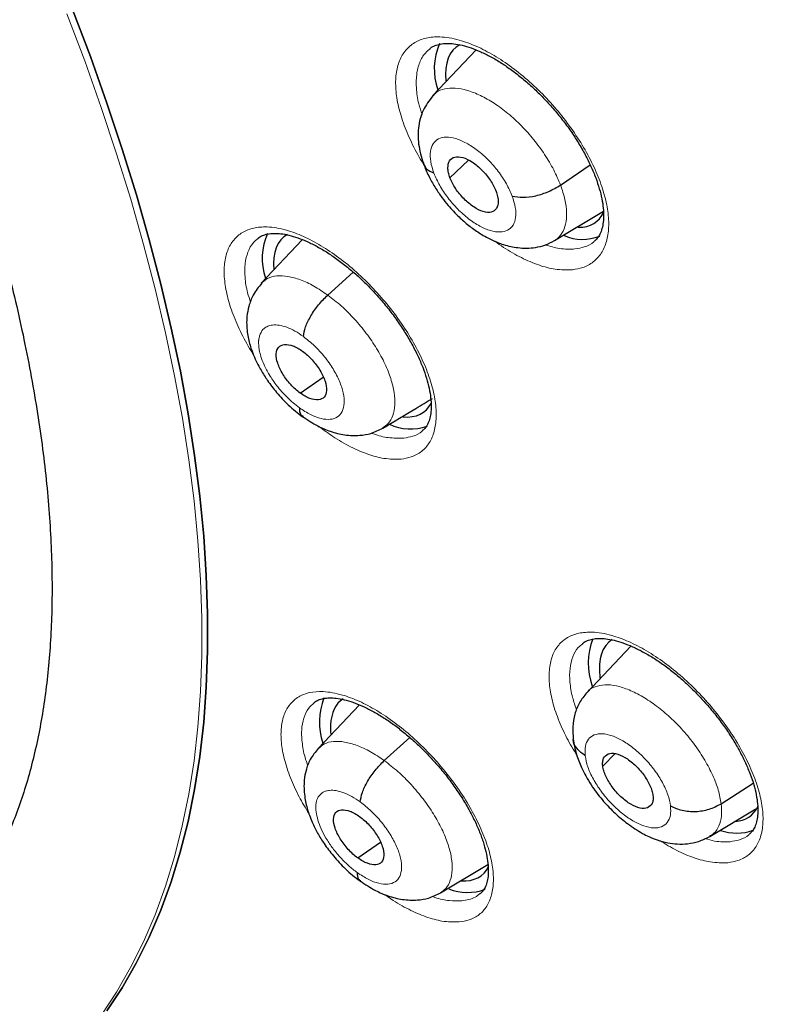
# Model space of a CAD drawing. Header units: millimetres. Extents: x 8 to 2385, y 12 to 2606.
# Tile 68 of 156: x 2204 to 2214, y 884 to 898. Entities that reach past the tile are written whole.
import ezdxf

# ---------------------------------------------------------------- set-up
doc = ezdxf.new("R2010")
doc.units = ezdxf.units.MM

msp = doc.modelspace()

# ---------------------------------------------------------------- linework, layer by layer
at = {"color": 7, "linetype": 'Continuous', "lineweight": 30}
for p, q in [((2210.605, 897.262), (2210.025, 896.649)), ((2210.255, 895.544), (2210.503, 895.78)), ((2211.74, 895.447), (2212.138, 895.72)), ((2211.658, 894.702), (2212.315, 895.095)), ((2208.272, 894.714), (2207.721, 894.131)), ((2208.613, 893.971), (2208.954, 894.28)), ((2208.244, 892.654), (2208.553, 892.869)), ((2212.684, 889.259), (2212.092, 888.632)), ((2209.039, 888.469), (2208.486, 887.884)), ((2209.373, 887.72), (2209.716, 888.03)), ((2212.306, 887.647), (2212.472, 887.814)), ((2213.897, 887.142), (2214.328, 887.417)), ((2213.744, 886.703), (2214.364, 887.074)), ((2209.017, 886.413), (2209.32, 886.624)), ((2210.129, 885.945), (2210.765, 886.326))]:
    msp.add_line(p, q, dxfattribs=at)
at = {"color": 252, "linetype": 'Continuous', "lineweight": 0, "flags": 128}
msp.add_lwpolyline([(2205.111, 897.745), (2205.35, 897.113), (2205.572, 896.488), (2205.778, 895.868), (2205.967, 895.256), (2206.14, 894.651), (2206.296, 894.054), (2206.435, 893.465), (2206.557, 892.886), (2206.662, 892.317), (2206.749, 891.757), (2206.819, 891.209), (2206.871, 890.672), (2206.906, 890.147), (2206.924, 889.634), (2206.924, 889.134), (2206.906, 888.648), (2206.871, 888.175), (2206.818, 887.716), (2206.748, 887.272), (2206.66, 886.844), (2206.555, 886.43), (2206.433, 886.033), (2206.294, 885.652), (2206.138, 885.288), (2205.965, 884.941), (2205.775, 884.611), (2205.569, 884.299)], dxfattribs=at)
at = {"color": 7, "linetype": 'Continuous', "lineweight": 30, "flags": 128}
for points in [[(2205.188, 897.806), (2205.426, 897.174), (2205.648, 896.549), (2205.854, 895.929), (2206.044, 895.317), (2206.217, 894.712), (2206.373, 894.115), (2206.512, 893.526), (2206.634, 892.947), (2206.738, 892.377), (2206.826, 891.818), (2206.896, 891.27), (2206.948, 890.733), (2206.983, 890.207), (2207.001, 889.695), (2207.001, 889.195), (2206.983, 888.708), (2206.948, 888.235), (2206.895, 887.777), (2206.825, 887.333), (2206.738, 886.904), (2206.633, 886.491), (2206.511, 886.093), (2206.371, 885.712), (2206.215, 885.348), (2206.042, 885.001), (2205.853, 884.671), (2205.647, 884.359)], [(2205.647, 884.359), (2205.853, 884.671), (2206.042, 885.001), (2206.215, 885.348), (2206.371, 885.712), (2206.511, 886.093), (2206.633, 886.491), (2206.738, 886.904), (2206.825, 887.333), (2206.895, 887.777), (2206.948, 888.235), (2206.983, 888.708), (2207.001, 889.195), (2207.001, 889.695), (2206.983, 890.207), (2206.948, 890.733), (2206.896, 891.27), (2206.826, 891.818), (2206.738, 892.377), (2206.634, 892.947), (2206.512, 893.526), (2206.373, 894.115), (2206.217, 894.712), (2206.044, 895.317), (2205.854, 895.929), (2205.648, 896.549), (2205.426, 897.174), (2205.188, 897.806)]]:
    msp.add_lwpolyline(points, dxfattribs=at)
at = {"color": 7, "linetype": 'Continuous', "lineweight": 30}
for centre, radius, start, end in [((2210.908, 897.004), 0.864, 156.6356, 198.7865), ((2208.567, 894.463), 0.834, 156.2911, 198.4621), ((2212.035, 895.352), 0.634, 247.0831, 291.324), ((2209.724, 892.85), 0.676, 245.3171, 289.3997), ((2213.048, 889.029), 0.935, 159.6277, 199.1905), ((2209.39, 888.237), 0.889, 158.4837, 198.4548), ((2214.105, 887.404), 0.657, 250.6925, 289.891), ((2210.491, 886.602), 0.652, 247.4134, 291.1)]:
    msp.add_arc(centre, radius, start, end, dxfattribs=at)
for centre, major_axis, ratio, start_param, end_param in [((2211.28, 896.127), (-0.944, 1.17), 0.457443, 6.191153, 6.885264), ((2211.28, 896.127), (-0.944, 1.17), 0.457443, 2.786313, 3.368846), ((2208.971, 893.581), (-0.945, 1.171), 0.456652, 6.199094, 6.875627), ((2208.971, 893.581), (-0.945, 1.171), 0.456652, 2.733243, 3.335723), ((2213.347, 888.151), (-0.946, 1.172), 0.455862, 6.224032, 6.915549), ((2213.347, 888.151), (-0.946, 1.172), 0.455862, 0.632363, 0.649167), ((2209.737, 887.355), (-0.946, 1.173), 0.455147, 6.2314, 6.759062), ((2209.737, 887.355), (-0.946, 1.173), 0.455147, 0.475877, 0.602402), ((2213.347, 888.151), (-0.946, 1.172), 0.455862, 2.832169, 3.367015), ((2209.737, 887.355), (-0.946, 1.173), 0.455147, 2.745579, 3.354016)]:
    msp.add_ellipse(centre, major_axis=major_axis, ratio=ratio, start_param=start_param, end_param=end_param, dxfattribs=at)
for points, knots in [([(2226.169, 872.714), (2226.245, 872.774), (2226.396, 872.892), (2226.599, 873.059), (2226.779, 873.213), (2226.936, 873.352), (2227.082, 873.486), (2227.215, 873.611), (2227.341, 873.734), (2227.463, 873.856), (2227.592, 873.989), (2227.724, 874.13), (2227.852, 874.271), (2227.967, 874.402), (2228.07, 874.522), (2228.186, 874.662), (2228.317, 874.825), (2228.464, 875.016), (2228.607, 875.211), (2228.749, 875.411), (2228.888, 875.617), (2229.024, 875.827), (2229.155, 876.041), (2229.284, 876.26), (2229.416, 876.494), (2229.555, 876.755), (2229.703, 877.051), (2229.862, 877.39), (2230.019, 877.753), (2230.167, 878.122), (2230.296, 878.472), (2230.397, 878.768), (2230.474, 879.01), (2230.531, 879.196), (2230.578, 879.359), (2230.622, 879.516), (2230.674, 879.704), (2230.736, 879.948), (2230.81, 880.257), (2230.898, 880.664), (2230.993, 881.16), (2231.084, 881.734), (2231.16, 882.326), (2231.214, 882.866), (2231.251, 883.348), (2231.275, 883.768), (2231.291, 884.181), (2231.301, 884.567), (2231.304, 884.906), (2231.303, 885.176), (2231.301, 885.383), (2231.298, 885.535), (2231.295, 885.674), (2231.291, 885.82), (2231.285, 885.993), (2231.276, 886.227), (2231.261, 886.532), (2231.238, 886.913), (2231.208, 887.329), (2231.164, 887.832), (2231.105, 888.396), (2231.032, 888.993), (2230.957, 889.538), (2230.882, 890.032), (2230.804, 890.502), (2230.709, 891.037), (2230.588, 891.671), (2230.428, 892.431), (2230.239, 893.259), (2230.015, 894.156), (2229.764, 895.086), (2229.485, 896.044), (2229.18, 897.025), (2228.834, 898.066), (2228.474, 899.081), (2228.112, 900.051), (2227.762, 900.946), (2227.406, 901.82), (2227, 902.779), (2226.544, 903.812), (2226.038, 904.908), (2225.542, 905.941), (2225.06, 906.909), (2224.609, 907.787), (2224.191, 908.579), (2223.807, 909.288), (2223.446, 909.943), (2223.093, 910.569), (2222.731, 911.199), (2222.342, 911.865), (2221.904, 912.598), (2221.414, 913.402), (2220.866, 914.278), (2220.274, 915.203), (2219.635, 916.176), (2218.969, 917.163), (2218.28, 918.159), (2217.568, 919.16), (2216.819, 920.186), (2216.044, 921.221), (2215.252, 922.249), (2214.449, 923.266), (2213.533, 924.396), (2212.5, 925.632), (2211.344, 926.967), (2210.172, 928.274), (2209.004, 929.531), (2207.844, 930.737), (2206.692, 931.894), (2205.742, 932.817), (2205.014, 933.506), (2204.527, 933.96), (2204.086, 934.366), (2203.69, 934.725), (2203.341, 935.038), (2203.039, 935.306), (2202.784, 935.531), (2202.577, 935.712), (2202.417, 935.852), (2202.309, 935.945), (2202.225, 936.017), (2202.134, 936.096), (2201.998, 936.213), (2201.817, 936.368), (2201.6, 936.552), (2201.359, 936.755), (2201.017, 937.042), (2200.562, 937.417), (2199.981, 937.889), (2199.346, 938.394), (2198.673, 938.919), (2197.989, 939.438), (2197.29, 939.959), (2196.592, 940.465), (2195.901, 940.953), (2195.258, 941.397), (2194.661, 941.799), (2194.102, 942.167), (2193.567, 942.511), (2193.046, 942.84), (2192.57, 943.133), (2192.136, 943.395), (2191.747, 943.626), (2191.49, 943.775), (2191.364, 943.848)], [0, 0, 0, 0, 0.004217, 0.008284, 0.012222, 0.015958, 0.01932, 0.022303, 0.025139, 0.027883, 0.031143, 0.034732, 0.038073, 0.041127, 0.043894, 0.046373, 0.050715, 0.054906, 0.059201, 0.0636, 0.068057, 0.072537, 0.07702, 0.081477, 0.086091, 0.091338, 0.09724, 0.103711, 0.111091, 0.117983, 0.124387, 0.130251, 0.133986, 0.137258, 0.140065, 0.142547, 0.145406, 0.149865, 0.155135, 0.161218, 0.17036, 0.179656, 0.189007, 0.198414, 0.204715, 0.211041, 0.217366, 0.223116, 0.228044, 0.232152, 0.234803, 0.236946, 0.238693, 0.240738, 0.243203, 0.246088, 0.250688, 0.256067, 0.262071, 0.267955, 0.27676, 0.285026, 0.291949, 0.298442, 0.304505, 0.31033, 0.319235, 0.32889, 0.339294, 0.350445, 0.362341, 0.373565, 0.385378, 0.397777, 0.410764, 0.421374, 0.431885, 0.442021, 0.451783, 0.465081, 0.47762, 0.4894, 0.500423, 0.51069, 0.519368, 0.527422, 0.534852, 0.541716, 0.548808, 0.556382, 0.564437, 0.573854, 0.583853, 0.594433, 0.605593, 0.617333, 0.628507, 0.64016, 0.652283, 0.664542, 0.676776, 0.688985, 0.701169, 0.717883, 0.734551, 0.751176, 0.767759, 0.783481, 0.799167, 0.814819, 0.821947, 0.828453, 0.834332, 0.839584, 0.844209, 0.848206, 0.851574, 0.854314, 0.856426, 0.857908, 0.858562, 0.859727, 0.86151, 0.863912, 0.866858, 0.870031, 0.873396, 0.88028, 0.88785, 0.896108, 0.905054, 0.914095, 0.922694, 0.932262, 0.941216, 0.949553, 0.957275, 0.964407, 0.97131, 0.978091, 0.98475, 0.989898, 0.995058, 1, 1, 1, 1]), ([(2183.1, 936.473), (2183.223, 936.402), (2183.581, 936.194), (2184.175, 935.839), (2184.883, 935.402), (2185.593, 934.949), (2186.305, 934.482), (2187.019, 933.999), (2187.734, 933.501), (2188.45, 932.99), (2189.166, 932.463), (2189.883, 931.923), (2190.6, 931.369), (2191.316, 930.802), (2192.031, 930.222), (2192.745, 929.628), (2193.458, 929.022), (2194.168, 928.404), (2194.877, 927.773), (2195.583, 927.131), (2196.285, 926.478), (2196.985, 925.813), (2197.68, 925.138), (2198.372, 924.452), (2199.06, 923.756), (2199.742, 923.05), (2200.42, 922.335), (2201.093, 921.611), (2201.759, 920.878), (2202.42, 920.136), (2203.075, 919.387), (2203.722, 918.63), (2204.363, 917.866), (2204.997, 917.095), (2205.623, 916.317), (2206.241, 915.533), (2206.851, 914.744), (2207.452, 913.949), (2208.045, 913.149), (2208.628, 912.345), (2209.202, 911.536), (2209.767, 910.724), (2210.322, 909.908), (2210.866, 909.089), (2211.4, 908.267), (2211.923, 907.444), (2212.436, 906.618), (2212.937, 905.792), (2213.426, 904.964), (2213.904, 904.135), (2214.37, 903.307), (2214.824, 902.478), (2215.266, 901.651), (2215.695, 900.824), (2216.111, 899.999), (2216.514, 899.176), (2216.904, 898.355), (2217.281, 897.536), (2217.644, 896.721), (2217.993, 895.909), (2218.329, 895.102), (2218.65, 894.298), (2218.957, 893.499), (2219.25, 892.705), (2219.529, 891.917), (2219.793, 891.135), (2220.042, 890.358), (2220.276, 889.589), (2220.495, 888.827), (2220.699, 888.071), (2220.889, 887.324), (2221.063, 886.585), (2221.221, 885.855), (2221.365, 885.133), (2221.493, 884.421), (2221.605, 883.718), (2221.702, 883.025), (2221.784, 882.342), (2221.85, 881.67), (2221.9, 881.009), (2221.935, 880.36), (2221.955, 879.722), (2221.958, 879.096), (2221.947, 878.482), (2221.92, 877.88), (2221.878, 877.291), (2221.82, 876.716), (2221.747, 876.153), (2221.658, 875.605), (2221.555, 875.069), (2221.436, 874.548), (2221.303, 874.041), (2221.154, 873.549), (2220.99, 873.071), (2220.812, 872.607), (2220.618, 872.159), (2220.41, 871.726), (2220.187, 871.308), (2219.95, 870.905), (2219.698, 870.518), (2219.431, 870.147), (2219.149, 869.791), (2218.854, 869.452), (2218.543, 869.13), (2218.32, 868.913), (2218.197, 868.809), (2218.187, 868.8)], [0, 0, 0, 0, 0.005121, 0.0148455, 0.0245712, 0.0342984, 0.0440269, 0.0537567, 0.0634877, 0.07322, 0.0829533, 0.0926878, 0.1024234, 0.1121599, 0.1218973, 0.1316357, 0.1413749, 0.1511148, 0.1608555, 0.1705969, 0.1803389, 0.1900815, 0.1998246, 0.2095683, 0.2193123, 0.2290569, 0.2388017, 0.248547, 0.2582925, 0.2680382, 0.2777842, 0.2875303, 0.2972765, 0.3070229, 0.3167693, 0.3265157, 0.3362621, 0.3460084, 0.3557546, 0.3655006, 0.3752465, 0.3849921, 0.3947374, 0.4044825, 0.4142272, 0.4239714, 0.4337153, 0.4434587, 0.4532015, 0.4629438, 0.4726855, 0.4824265, 0.4921668, 0.5019063, 0.511645, 0.5213829, 0.5311198, 0.5408558, 0.5505908, 0.5603247, 0.5700574, 0.579789, 0.5895194, 0.5992484, 0.6089761, 0.6187024, 0.6284273, 0.6381507, 0.6478725, 0.6575928, 0.6673115, 0.6770286, 0.6867441, 0.696458, 0.7061704, 0.7158812, 0.7255907, 0.7352988, 0.7450058, 0.7547118, 0.764417, 0.7741219, 0.7838267, 0.7935318, 0.8032377, 0.812945, 0.8226544, 0.8323667, 0.842083, 0.8518043, 0.8615319, 0.8712671, 0.8810113, 0.8907661, 0.9005331, 0.910314, 0.9201102, 0.9299231, 0.939754, 0.9496034, 0.9594718, 0.9693586, 0.9792629, 0.9891827, 0.9991155, 1, 1, 1, 1]), ([(2188.558, 917.018), (2188.647, 916.948), (2188.907, 916.745), (2189.336, 916.398), (2189.845, 915.974), (2190.353, 915.537), (2190.859, 915.088), (2191.363, 914.628), (2191.864, 914.155), (2192.362, 913.672), (2192.856, 913.179), (2193.346, 912.675), (2193.831, 912.162), (2194.311, 911.64), (2194.786, 911.109), (2195.254, 910.571), (2195.715, 910.025), (2196.17, 909.472), (2196.617, 908.913), (2197.056, 908.348), (2197.487, 907.777), (2197.908, 907.202), (2198.321, 906.623), (2198.724, 906.04), (2199.117, 905.454), (2199.5, 904.865), (2199.872, 904.275), (2200.233, 903.684), (2200.582, 903.091), (2200.92, 902.499), (2201.245, 901.907), (2201.558, 901.317), (2201.859, 900.728), (2202.147, 900.141), (2202.421, 899.557), (2202.682, 898.977), (2202.929, 898.401), (2203.162, 897.83), (2203.382, 897.263), (2203.587, 896.703), (2203.777, 896.149), (2203.953, 895.602), (2204.114, 895.063), (2204.261, 894.532), (2204.393, 894.01), (2204.51, 893.497), (2204.612, 892.994), (2204.699, 892.502), (2204.771, 892.02), (2204.828, 891.55), (2204.871, 891.092), (2204.899, 890.646), (2204.912, 890.213), (2204.911, 889.794), (2204.896, 889.387), (2204.867, 888.995), (2204.824, 888.618), (2204.768, 888.254), (2204.698, 887.906), (2204.616, 887.572), (2204.52, 887.253), (2204.412, 886.948), (2204.29, 886.659), (2204.156, 886.384), (2204.009, 886.123), (2203.849, 885.876), (2203.675, 885.644), (2203.486, 885.426), (2203.284, 885.222), (2203.138, 885.1), (2203.065, 885.039)], [0, 0, 0, 0, 0.0077605, 0.0225082, 0.0372629, 0.0520254, 0.0667952, 0.0815715, 0.0963538, 0.1111415, 0.1259339, 0.1407306, 0.1555309, 0.1703342, 0.1851402, 0.1999482, 0.2147578, 0.2295684, 0.2443796, 0.2591908, 0.2740013, 0.2888107, 0.3036185, 0.3184242, 0.3332272, 0.348027, 0.362823, 0.3776148, 0.3924017, 0.4071832, 0.4219587, 0.4367275, 0.451489, 0.4662426, 0.4809875, 0.4957232, 0.5104488, 0.5251637, 0.5398671, 0.5545584, 0.5692368, 0.5839016, 0.5985523, 0.6131882, 0.6278088, 0.6424139, 0.6570033, 0.6715771, 0.6861357, 0.70068, 0.7152112, 0.7297313, 0.7442433, 0.7587509, 0.7732583, 0.7877708, 0.8022961, 0.8168443, 0.8314277, 0.8460616, 0.8607644, 0.8755581, 0.8904682, 0.9055234, 0.9207543, 0.9361914, 0.9518601, 0.967774, 0.9839253, 1, 1, 1, 1]), ([(2209.986, 897.277), (2209.989, 897.281), (2210.008, 897.299), (2210.051, 897.32), (2210.124, 897.343), (2210.209, 897.351), (2210.308, 897.346), (2210.417, 897.327), (2210.538, 897.291), (2210.668, 897.239), (2210.804, 897.172), (2210.945, 897.088), (2211.088, 896.99), (2211.231, 896.879), (2211.372, 896.755), (2211.51, 896.62), (2211.641, 896.476), (2211.765, 896.326), (2211.879, 896.171), (2211.982, 896.013), (2212.073, 895.854), (2212.151, 895.697), (2212.214, 895.544), (2212.263, 895.398), (2212.297, 895.261), (2212.316, 895.134), (2212.32, 895.021), (2212.312, 894.923), (2212.292, 894.839), (2212.262, 894.771), (2212.229, 894.723), (2212.202, 894.701), (2212.19, 894.692)], [0, 0, 0, 0, 0.008606, 0.045749, 0.080438, 0.117285, 0.149058, 0.182881, 0.216671, 0.250443, 0.284575, 0.319055, 0.353467, 0.388181, 0.423067, 0.457821, 0.492815, 0.527815, 0.562552, 0.597527, 0.632366, 0.666735, 0.70141, 0.735799, 0.769394, 0.803471, 0.837256, 0.870206, 0.9039, 0.938688, 0.974453, 1, 1, 1, 1]), ([(2210.025, 896.646), (2209.977, 896.582), (2209.879, 896.455), (2209.823, 896.217), (2209.826, 895.965), (2209.881, 895.795), (2209.908, 895.71)], [0, 0, 0, 0, 0.251999, 0.504426, 0.75396, 1, 1, 1, 1]), ([(2209.907, 895.713), (2209.93, 895.658), (2209.972, 895.555), (2210.057, 895.41), (2210.142, 895.284), (2210.246, 895.153), (2210.366, 895.026), (2210.485, 894.922), (2210.576, 894.853), (2210.648, 894.805), (2210.729, 894.755), (2210.837, 894.699), (2210.987, 894.64), (2211.142, 894.606), (2211.287, 894.598), (2211.409, 894.608), (2211.537, 894.639), (2211.616, 894.68), (2211.657, 894.701)], [0, 0, 0, 0, 0.079558, 0.150528, 0.21349, 0.268765, 0.357174, 0.429814, 0.466673, 0.504037, 0.542354, 0.592706, 0.66192, 0.751964, 0.805372, 0.864517, 0.929444, 1, 1, 1, 1]), ([(2210.039, 895.607), (2210, 895.622), (2209.938, 895.647), (2209.922, 895.695), (2209.915, 895.713)], [0, 0, 0, 0, 0.619632, 1, 1, 1, 1]), ([(2210.255, 895.544), (2210.247, 895.568), (2210.232, 895.615), (2210.223, 895.698), (2210.243, 895.781), (2210.314, 895.834), (2210.424, 895.826), (2210.556, 895.763), (2210.688, 895.651), (2210.784, 895.534), (2210.844, 895.436), (2210.864, 895.388), (2210.874, 895.363)], [0, 0, 0, 0, 0.0628349, 0.1255279, 0.2508084, 0.3755158, 0.4999987, 0.6244821, 0.7491904, 0.8744716, 0.9371649, 1, 1, 1, 1]), ([(2210.874, 895.363), (2210.882, 895.34), (2210.898, 895.293), (2210.906, 895.21), (2210.886, 895.127), (2210.816, 895.074), (2210.705, 895.082), (2210.574, 895.145), (2210.441, 895.257), (2210.346, 895.374), (2210.286, 895.472), (2210.265, 895.52), (2210.255, 895.544)], [0, 0, 0, 0, 0.062835, 0.125528, 0.250809, 0.375517, 0.5, 0.624483, 0.749191, 0.874472, 0.937165, 1, 1, 1, 1]), ([(2211.09, 895.3), (2211.137, 895.292), (2211.23, 895.275), (2211.406, 895.299), (2211.586, 895.356), (2211.689, 895.417), (2211.74, 895.447)], [0, 0, 0, 0, 0.248351, 0.499425, 0.750546, 1, 1, 1, 1]), ([(2207.676, 894.732), (2207.678, 894.734), (2207.695, 894.751), (2207.735, 894.77), (2207.805, 894.793), (2207.887, 894.801), (2207.984, 894.796), (2208.091, 894.777), (2208.21, 894.741), (2208.338, 894.69), (2208.473, 894.623), (2208.613, 894.54), (2208.755, 894.442), (2208.898, 894.331), (2209.039, 894.208), (2209.177, 894.074), (2209.309, 893.931), (2209.433, 893.781), (2209.548, 893.626), (2209.653, 893.468), (2209.746, 893.31), (2209.825, 893.153), (2209.891, 893), (2209.942, 892.854), (2209.977, 892.717), (2209.998, 892.591), (2210.005, 892.477), (2209.999, 892.379), (2209.981, 892.296), (2209.953, 892.228), (2209.922, 892.18), (2209.895, 892.157), (2209.882, 892.147)], [0, 0, 0, 0, 0.006669, 0.04407, 0.07869, 0.115498, 0.14712, 0.180796, 0.214456, 0.248131, 0.282169, 0.316589, 0.350954, 0.385616, 0.420502, 0.455234, 0.490199, 0.525224, 0.559951, 0.594909, 0.629789, 0.664145, 0.698803, 0.733234, 0.76686, 0.800821, 0.834592, 0.867488, 0.900905, 0.935474, 0.97091, 1, 1, 1, 1]), ([(2207.727, 894.129), (2207.686, 894.078), (2207.611, 893.986), (2207.552, 893.829), (2207.527, 893.694), (2207.523, 893.576), (2207.531, 893.477), (2207.547, 893.384), (2207.569, 893.299), (2207.599, 893.208), (2207.645, 893.097), (2207.713, 892.964), (2207.809, 892.813), (2207.931, 892.654), (2208.089, 892.483), (2208.211, 892.387), (2208.276, 892.336)], [0, 0, 0, 0, 0.1013062, 0.1858894, 0.2540215, 0.3067258, 0.3581742, 0.4039566, 0.4464263, 0.4864361, 0.5417991, 0.6208347, 0.6956322, 0.7837253, 0.8850616, 1, 1, 1, 1]), ([(2208.287, 893.413), (2208.294, 893.455), (2208.308, 893.538), (2208.383, 893.691), (2208.487, 893.845), (2208.571, 893.929), (2208.613, 893.971)], [0, 0, 0, 0, 0.24876, 0.499581, 0.750295, 1, 1, 1, 1]), ([(2208.244, 892.654), (2208.222, 892.671), (2208.178, 892.705), (2208.095, 892.79), (2208.005, 892.909), (2207.933, 893.058), (2207.914, 893.186), (2207.946, 893.278), (2208.028, 893.315), (2208.124, 893.3), (2208.21, 893.262), (2208.254, 893.232), (2208.276, 893.217)], [0, 0, 0, 0, 0.062836, 0.125541, 0.250837, 0.375523, 0.499991, 0.624467, 0.749161, 0.874456, 0.937162, 1, 1, 1, 1]), ([(2208.276, 893.217), (2208.298, 893.2), (2208.342, 893.165), (2208.425, 893.081), (2208.515, 892.961), (2208.586, 892.813), (2208.606, 892.684), (2208.574, 892.592), (2208.492, 892.556), (2208.396, 892.571), (2208.31, 892.609), (2208.266, 892.639), (2208.244, 892.654)], [0, 0, 0, 0, 0.062836, 0.125541, 0.250837, 0.375524, 0.499991, 0.624467, 0.749161, 0.874457, 0.937162, 1, 1, 1, 1]), ([(2209.352, 892.183), (2209.502, 892.273), (2209.726, 892.407), (2209.945, 892.538), (2210.019, 892.582)], [0, 0, 0, 0, 0.664667, 1, 1, 1, 1]), ([(2208.233, 892.457), (2208.234, 892.422), (2208.236, 892.368), (2208.271, 892.351), (2208.282, 892.345)], [0, 0, 0, 0, 0.6599162, 1, 1, 1, 1]), ([(2208.273, 892.342), (2208.342, 892.296), (2208.464, 892.213), (2208.655, 892.134), (2208.839, 892.087), (2209.031, 892.081), (2209.205, 892.11), (2209.302, 892.158), (2209.355, 892.185)], [0, 0, 0, 0, 0.19662, 0.352359, 0.527978, 0.70141, 0.834686, 1, 1, 1, 1]), ([(2212.037, 889.292), (2212.04, 889.296), (2212.057, 889.313), (2212.098, 889.332), (2212.168, 889.354), (2212.251, 889.363), (2212.349, 889.357), (2212.457, 889.338), (2212.577, 889.303), (2212.706, 889.252), (2212.842, 889.185), (2212.983, 889.103), (2213.127, 889.006), (2213.271, 888.896), (2213.413, 888.773), (2213.552, 888.64), (2213.686, 888.498), (2213.811, 888.349), (2213.928, 888.195), (2214.034, 888.039), (2214.128, 887.882), (2214.208, 887.726), (2214.275, 887.575), (2214.327, 887.43), (2214.363, 887.294), (2214.385, 887.168), (2214.392, 887.056), (2214.386, 886.959), (2214.369, 886.877), (2214.341, 886.81), (2214.311, 886.763), (2214.283, 886.741), (2214.271, 886.731)], [0, 0, 0, 0, 0.008348, 0.045226, 0.079609, 0.116147, 0.147725, 0.18136, 0.214998, 0.24868, 0.282724, 0.317156, 0.351536, 0.386207, 0.42111, 0.45585, 0.490817, 0.525853, 0.560575, 0.595523, 0.630402, 0.664733, 0.699364, 0.733776, 0.767373, 0.801271, 0.835015, 0.867888, 0.901258, 0.935875, 0.971451, 1, 1, 1, 1]), ([(2208.431, 888.5), (2208.433, 888.502), (2208.449, 888.518), (2208.486, 888.535), (2208.553, 888.557), (2208.633, 888.565), (2208.728, 888.56), (2208.833, 888.541), (2208.951, 888.506), (2209.079, 888.455), (2209.213, 888.388), (2209.353, 888.306), (2209.495, 888.209), (2209.638, 888.099), (2209.78, 887.977), (2209.919, 887.844), (2210.052, 887.702), (2210.179, 887.553), (2210.296, 887.399), (2210.403, 887.243), (2210.498, 887.086), (2210.58, 886.93), (2210.648, 886.779), (2210.701, 886.633), (2210.74, 886.497), (2210.763, 886.371), (2210.772, 886.258), (2210.768, 886.162), (2210.753, 886.08), (2210.727, 886.013), (2210.698, 885.965), (2210.672, 885.943), (2210.66, 885.932)], [0, 0, 0, 0, 0.005715, 0.043007, 0.077403, 0.113994, 0.145471, 0.179011, 0.212566, 0.246197, 0.280182, 0.314593, 0.348969, 0.383623, 0.418552, 0.453315, 0.488289, 0.523388, 0.558151, 0.593121, 0.628087, 0.662486, 0.697128, 0.731632, 0.765318, 0.799184, 0.832972, 0.865855, 0.899036, 0.933468, 0.968729, 1, 1, 1, 1]), ([(2212.09, 888.63), (2212.056, 888.587), (2211.989, 888.502), (2211.928, 888.346), (2211.897, 888.179), (2211.906, 888.061), (2211.911, 888.003)], [0, 0, 0, 0, 0.259715, 0.51408, 0.761138, 1, 1, 1, 1]), ([(2212.071, 887.785), (2212.032, 887.815), (2211.955, 887.875), (2211.906, 887.959), (2211.911, 888.003), (2211.911, 888.003)], [0, 0, 0, 0, 0.4992573, 0.993569, 1, 1, 1, 1]), ([(2211.91, 888.01), (2211.922, 887.943), (2211.943, 887.818), (2212.014, 887.638), (2212.091, 887.49), (2212.187, 887.336), (2212.311, 887.175), (2212.47, 887.011), (2212.646, 886.864), (2212.799, 886.764), (2212.933, 886.696), (2213.048, 886.65), (2213.176, 886.615), (2213.313, 886.598), (2213.453, 886.602), (2213.603, 886.631), (2213.695, 886.678), (2213.743, 886.703)], [0, 0, 0, 0, 0.087471, 0.161498, 0.223355, 0.274066, 0.361851, 0.442716, 0.522657, 0.613742, 0.650653, 0.69741, 0.755035, 0.805968, 0.863783, 0.928516, 1, 1, 1, 1]), ([(2208.485, 887.883), (2208.447, 887.836), (2208.376, 887.749), (2208.32, 887.599), (2208.296, 887.468), (2208.293, 887.349), (2208.302, 887.247), (2208.319, 887.151), (2208.341, 887.066), (2208.369, 886.98), (2208.41, 886.876), (2208.474, 886.748), (2208.569, 886.596), (2208.693, 886.432), (2208.825, 886.29), (2208.949, 886.178), (2209.017, 886.127), (2209.052, 886.1)], [0, 0, 0, 0, 0.093609, 0.173473, 0.239941, 0.293727, 0.349004, 0.396864, 0.439546, 0.477512, 0.528511, 0.606175, 0.681927, 0.772738, 0.878567, 0.937275, 1, 1, 1, 1]), ([(2212.306, 887.647), (2212.305, 887.667), (2212.303, 887.707), (2212.321, 887.769), (2212.373, 887.818), (2212.475, 887.825), (2212.604, 887.771), (2212.739, 887.67), (2212.859, 887.534), (2212.932, 887.41), (2212.97, 887.315), (2212.978, 887.272), (2212.981, 887.251)], [0, 0, 0, 0, 0.062835, 0.125528, 0.250808, 0.375516, 0.499999, 0.624483, 0.749191, 0.874472, 0.937165, 1, 1, 1, 1]), ([(2209.051, 887.165), (2209.057, 887.206), (2209.07, 887.288), (2209.144, 887.441), (2209.247, 887.594), (2209.331, 887.678), (2209.373, 887.72)], [0, 0, 0, 0, 0.249179, 0.499761, 0.750126, 1, 1, 1, 1]), ([(2212.981, 887.251), (2212.983, 887.231), (2212.985, 887.191), (2212.967, 887.129), (2212.915, 887.08), (2212.813, 887.073), (2212.684, 887.127), (2212.549, 887.228), (2212.429, 887.365), (2212.356, 887.488), (2212.318, 887.583), (2212.31, 887.626), (2212.306, 887.647)], [0, 0, 0, 0, 0.062835, 0.125528, 0.250809, 0.375517, 0.5, 0.624484, 0.749192, 0.874472, 0.937165, 1, 1, 1, 1]), ([(2213.217, 887.113), (2213.267, 887.09), (2213.368, 887.044), (2213.554, 887.031), (2213.741, 887.06), (2213.845, 887.114), (2213.897, 887.142)], [0, 0, 0, 0, 0.248355, 0.499426, 0.750545, 1, 1, 1, 1]), ([(2209.017, 886.413), (2208.995, 886.43), (2208.951, 886.464), (2208.867, 886.548), (2208.777, 886.668), (2208.704, 886.815), (2208.683, 886.942), (2208.714, 887.033), (2208.795, 887.069), (2208.89, 887.053), (2208.975, 887.015), (2209.02, 886.985), (2209.042, 886.97)], [0, 0, 0, 0, 0.062837, 0.125544, 0.25084, 0.375529, 0.5, 0.624471, 0.74916, 0.874456, 0.937163, 1, 1, 1, 1]), ([(2209.042, 886.97), (2209.064, 886.953), (2209.108, 886.919), (2209.191, 886.835), (2209.282, 886.716), (2209.355, 886.568), (2209.376, 886.441), (2209.345, 886.35), (2209.264, 886.314), (2209.169, 886.33), (2209.083, 886.368), (2209.039, 886.398), (2209.017, 886.413)], [0, 0, 0, 0, 0.062837, 0.1255435, 0.2508401, 0.3755293, 0.5000001, 0.6244708, 0.7491599, 0.8744565, 0.937163, 1, 1, 1, 1]), ([(2209.008, 886.218), (2209.01, 886.183), (2209.013, 886.131), (2209.047, 886.114), (2209.058, 886.109)], [0, 0, 0, 0, 0.670599, 1, 1, 1, 1]), ([(2209.048, 886.106), (2209.117, 886.06), (2209.239, 885.978), (2209.43, 885.898), (2209.613, 885.85), (2209.805, 885.843), (2209.981, 885.872), (2210.078, 885.92), (2210.131, 885.947)], [0, 0, 0, 0, 0.195881, 0.351194, 0.526565, 0.700237, 0.834006, 1, 1, 1, 1])]:
    msp.add_open_spline(points, degree=3, knots=knots, dxfattribs=at)
at = {"color": 252, "linetype": 'Continuous', "lineweight": 0}
for points, knots in [([(2190.419, 943.757), (2191.408, 943.163), (2193.386, 941.976), (2196.393, 939.869), (2199.399, 937.545), (2202.386, 934.997), (2205.329, 932.251), (2208.205, 929.328), (2210.991, 926.251), (2213.666, 923.044), (2216.209, 919.731), (2218.6, 916.34), (2220.82, 912.896), (2222.852, 909.426), (2224.68, 905.957), (2226.289, 902.518), (2227.667, 899.134), (2228.804, 895.832), (2229.69, 892.638), (2230.318, 889.577), (2230.684, 886.673), (2230.784, 883.949), (2230.618, 881.425), (2230.186, 879.123), (2229.495, 877.057), (2228.541, 875.256), (2227.446, 873.797), (2226.561, 873.078), (2226.169, 872.759)], [0, 0, 0, 0, 0.038768, 0.077537, 0.116305, 0.155073, 0.193842, 0.23261, 0.271379, 0.310147, 0.348915, 0.387684, 0.426452, 0.46522, 0.503989, 0.542757, 0.581526, 0.620294, 0.659062, 0.697831, 0.736599, 0.775367, 0.814136, 0.852904, 0.891672, 0.930441, 0.969209, 1, 1, 1, 1]), ([(2211.9, 894.31), (2211.947, 894.318), (2212.053, 894.335), (2212.185, 894.41), (2212.293, 894.527), (2212.363, 894.684), (2212.393, 894.874), (2212.381, 895.093), (2212.33, 895.333), (2212.239, 895.589), (2212.112, 895.852), (2211.952, 896.116), (2211.765, 896.373), (2211.554, 896.616), (2211.326, 896.838), (2211.088, 897.032), (2210.846, 897.194), (2210.607, 897.317), (2210.359, 897.408), (2210.13, 897.445), (2209.931, 897.427), (2209.776, 897.367), (2209.655, 897.263), (2209.571, 897.121), (2209.526, 896.942), (2209.522, 896.734), (2209.559, 896.501), (2209.634, 896.25), (2209.75, 895.989), (2209.851, 895.796), (2209.921, 895.695), (2209.931, 895.681)], [0, 0, 0, 0, 0.028751, 0.064237, 0.099722, 0.135172, 0.170622, 0.206026, 0.241429, 0.276794, 0.31216, 0.347514, 0.382869, 0.418242, 0.453616, 0.48903, 0.524445, 0.559906, 0.595367, 0.639715, 0.67518, 0.710644, 0.746111, 0.781576, 0.817012, 0.852448, 0.887837, 0.923227, 0.958586, 0.993945, 1, 1, 1, 1]), ([(2209.88, 896.395), (2209.865, 896.444), (2209.824, 896.568), (2209.799, 896.751), (2209.802, 896.938), (2209.844, 897.097), (2209.906, 897.211), (2209.966, 897.257), (2209.988, 897.274)], [0, 0, 0, 0, 0.123296, 0.31436, 0.505686, 0.697012, 0.888522, 1, 1, 1, 1]), ([(2210.029, 896.645), (2210.042, 896.66), (2210.082, 896.707), (2210.182, 896.744), (2210.323, 896.755), (2210.487, 896.724), (2210.664, 896.655), (2210.849, 896.551), (2211.035, 896.412), (2211.216, 896.246), (2211.383, 896.059), (2211.53, 895.858), (2211.655, 895.65), (2211.711, 895.515), (2211.74, 895.447)], [0, 0, 0, 0, 0.043426, 0.130333, 0.217194, 0.30417, 0.391146, 0.478008, 0.564915, 0.651896, 0.738888, 0.825911, 0.912895, 1, 1, 1, 1]), ([(2210.039, 895.607), (2210.022, 895.66), (2209.988, 895.766), (2209.987, 895.901), (2210.022, 896.006), (2210.095, 896.073), (2210.199, 896.098), (2210.329, 896.079), (2210.474, 896.017), (2210.626, 895.918), (2210.774, 895.786), (2210.907, 895.632), (2211.019, 895.465), (2211.067, 895.355), (2211.09, 895.3)], [0, 0, 0, 0, 0.083336, 0.16667, 0.250005, 0.333339, 0.416673, 0.500003, 0.583336, 0.666668, 0.750003, 0.833337, 0.916667, 1, 1, 1, 1]), ([(2211.09, 895.3), (2211.107, 895.247), (2211.141, 895.142), (2211.143, 895.007), (2211.108, 894.902), (2211.035, 894.835), (2210.931, 894.81), (2210.801, 894.829), (2210.656, 894.891), (2210.504, 894.99), (2210.356, 895.122), (2210.223, 895.276), (2210.111, 895.443), (2210.063, 895.552), (2210.039, 895.607)], [0, 0, 0, 0, 0.083335, 0.166671, 0.250005, 0.333339, 0.41667, 0.500002, 0.583331, 0.666664, 0.749998, 0.833331, 0.916665, 1, 1, 1, 1]), ([(2211.74, 895.447), (2211.762, 895.381), (2211.807, 895.25), (2211.827, 895.073), (2211.814, 894.919), (2211.762, 894.798), (2211.708, 894.726), (2211.662, 894.707), (2211.656, 894.705)], [0, 0, 0, 0, 0.193739, 0.387212, 0.580769, 0.774258, 0.967722, 1, 1, 1, 1]), ([(2209.6, 891.768), (2209.646, 891.776), (2209.749, 891.793), (2209.878, 891.866), (2209.984, 891.982), (2210.05, 892.137), (2210.077, 892.325), (2210.063, 892.542), (2210.01, 892.781), (2209.917, 893.036), (2209.789, 893.298), (2209.628, 893.562), (2209.439, 893.818), (2209.228, 894.061), (2209.001, 894.283), (2208.763, 894.477), (2208.522, 894.64), (2208.284, 894.764), (2208.038, 894.855), (2207.811, 894.893), (2207.615, 894.877), (2207.463, 894.818), (2207.345, 894.716), (2207.263, 894.576), (2207.222, 894.399), (2207.22, 894.192), (2207.259, 893.96), (2207.336, 893.711), (2207.454, 893.451), (2207.549, 893.27), (2207.611, 893.18), (2207.614, 893.177)], [0, 0, 0, 0, 0.02845, 0.06409, 0.099729, 0.135338, 0.170946, 0.206522, 0.242097, 0.277653, 0.31321, 0.348768, 0.384326, 0.419908, 0.455489, 0.491104, 0.526719, 0.562364, 0.598008, 0.642569, 0.67819, 0.713811, 0.749433, 0.785055, 0.820652, 0.85625, 0.891817, 0.927385, 0.962939, 0.998494, 1, 1, 1, 1]), ([(2207.577, 893.875), (2207.563, 893.917), (2207.524, 894.034), (2207.498, 894.21), (2207.498, 894.395), (2207.537, 894.553), (2207.597, 894.666), (2207.656, 894.711), (2207.678, 894.728)], [0, 0, 0, 0, 0.1090116, 0.30287, 0.4968966, 0.6909241, 0.8850975, 1, 1, 1, 1]), ([(2210.861, 894.693), (2210.899, 894.665), (2211.017, 894.577), (2211.216, 894.467), (2211.449, 894.368), (2211.685, 894.305), (2211.824, 894.308), (2211.9, 894.31)], [0, 0, 0, 0, 0.101279, 0.315546, 0.530071, 0.744596, 1, 1, 1, 1]), ([(2211.934, 894.589), (2211.866, 894.587), (2211.743, 894.582), (2211.599, 894.625), (2211.534, 894.644)], [0, 0, 0, 0, 0.55208, 1, 1, 1, 1]), ([(2212.191, 894.691), (2212.189, 894.69), (2212.156, 894.652), (2212.071, 894.615), (2211.977, 894.597), (2211.934, 894.589)], [0, 0, 0, 0, 0.024138, 0.563207, 1, 1, 1, 1]), ([(2207.723, 894.129), (2207.749, 894.153), (2207.804, 894.203), (2207.927, 894.233), (2208.076, 894.227), (2208.245, 894.18), (2208.427, 894.098), (2208.551, 894.013), (2208.613, 893.971)], [0, 0, 0, 0, 0.14832, 0.318587, 0.488873, 0.659221, 0.829498, 1, 1, 1, 1]), ([(2208.613, 893.971), (2208.675, 893.923), (2208.799, 893.828), (2208.975, 893.65), (2209.135, 893.457), (2209.274, 893.254), (2209.386, 893.047), (2209.466, 892.846), (2209.51, 892.659), (2209.519, 892.491), (2209.492, 892.35), (2209.437, 892.244), (2209.377, 892.204), (2209.35, 892.187)], [0, 0, 0, 0, 0.092777, 0.185434, 0.27813, 0.370791, 0.46344, 0.55601, 0.648529, 0.741173, 0.833819, 0.926342, 1, 1, 1, 1]), ([(2208.233, 892.457), (2208.176, 892.502), (2208.069, 892.588), (2207.932, 892.746), (2207.828, 892.896), (2207.758, 893.03), (2207.715, 893.143), (2207.694, 893.225), (2207.687, 893.282), (2207.685, 893.32), (2207.685, 893.347), (2207.687, 893.372), (2207.693, 893.406), (2207.711, 893.464), (2207.743, 893.51), (2207.781, 893.539), (2207.807, 893.553), (2207.838, 893.563), (2207.887, 893.572), (2207.961, 893.569), (2208.062, 893.541), (2208.173, 893.492), (2208.249, 893.44), (2208.287, 893.413)], [0, 0, 0, 0, 0.093879, 0.178753, 0.254725, 0.321728, 0.379784, 0.428816, 0.45652, 0.480254, 0.500015, 0.507824, 0.53214, 0.571583, 0.647476, 0.670619, 0.695398, 0.721819, 0.749902, 0.811436, 0.873617, 0.936407, 1, 1, 1, 1]), ([(2208.287, 893.413), (2208.337, 893.374), (2208.437, 893.295), (2208.574, 893.143), (2208.69, 892.979), (2208.777, 892.811), (2208.828, 892.653), (2208.841, 892.513), (2208.814, 892.402), (2208.749, 892.328), (2208.651, 892.295), (2208.527, 892.306), (2208.384, 892.358), (2208.283, 892.424), (2208.233, 892.457)], [0, 0, 0, 0, 0.083335, 0.166665, 0.249997, 0.333327, 0.416665, 0.499999, 0.583336, 0.666671, 0.750001, 0.833334, 0.916665, 1, 1, 1, 1]), ([(2208.5, 892.205), (2208.56, 892.159), (2208.7, 892.054), (2208.921, 891.928), (2209.152, 891.829), (2209.386, 891.765), (2209.525, 891.767), (2209.6, 891.768)], [0, 0, 0, 0, 0.152137, 0.353798, 0.555602, 0.757407, 1, 1, 1, 1]), ([(2209.883, 892.147), (2209.882, 892.145), (2209.85, 892.109), (2209.767, 892.074), (2209.675, 892.057), (2209.635, 892.049)], [0, 0, 0, 0, 0.018379, 0.56424, 1, 1, 1, 1]), ([(2209.635, 892.049), (2209.567, 892.049), (2209.442, 892.047), (2209.29, 892.081), (2209.212, 892.115), (2209.202, 892.119)], [0, 0, 0, 0, 0.514642, 0.942805, 1, 1, 1, 1]), ([(2213.986, 886.35), (2214.032, 886.357), (2214.136, 886.374), (2214.266, 886.446), (2214.372, 886.561), (2214.438, 886.715), (2214.466, 886.901), (2214.451, 887.117), (2214.397, 887.354), (2214.303, 887.606), (2214.173, 887.867), (2214.01, 888.128), (2213.82, 888.383), (2213.607, 888.624), (2213.378, 888.845), (2213.138, 889.038), (2212.894, 889.2), (2212.655, 889.324), (2212.406, 889.415), (2212.178, 889.453), (2211.981, 889.437), (2211.828, 889.379), (2211.709, 889.278), (2211.627, 889.139), (2211.586, 888.963), (2211.584, 888.758), (2211.624, 888.528), (2211.704, 888.281), (2211.815, 888.031), (2211.914, 887.865), (2211.961, 887.786)], [0, 0, 0, 0, 0.028642, 0.064455, 0.100268, 0.136034, 0.171799, 0.207526, 0.243252, 0.278965, 0.314677, 0.350407, 0.386136, 0.421907, 0.457677, 0.493495, 0.529312, 0.565161, 0.60101, 0.645871, 0.681654, 0.717438, 0.753224, 0.789009, 0.824761, 0.860512, 0.896231, 0.93195, 0.967664, 1, 1, 1, 1]), ([(2211.956, 888.4), (2211.936, 888.457), (2211.891, 888.589), (2211.861, 888.777), (2211.861, 888.961), (2211.9, 889.117), (2211.96, 889.228), (2212.018, 889.273), (2212.039, 889.289)], [0, 0, 0, 0, 0.1434962, 0.3306492, 0.5179747, 0.7053008, 0.8928172, 1, 1, 1, 1]), ([(2212.094, 888.63), (2212.098, 888.636), (2212.124, 888.676), (2212.204, 888.717), (2212.332, 888.745), (2212.487, 888.73), (2212.66, 888.675), (2212.843, 888.582), (2213.031, 888.457), (2213.215, 888.303), (2213.39, 888.125), (2213.547, 887.93), (2213.682, 887.726), (2213.788, 887.521), (2213.866, 887.321), (2213.887, 887.201), (2213.897, 887.142)], [0, 0, 0, 0, 0.012912, 0.088865, 0.164809, 0.240688, 0.316527, 0.392467, 0.468406, 0.544245, 0.620124, 0.696068, 0.772021, 0.848001, 0.923948, 1, 1, 1, 1]), ([(2210.38, 885.555), (2210.425, 885.562), (2210.527, 885.578), (2210.653, 885.648), (2210.757, 885.761), (2210.82, 885.914), (2210.845, 886.099), (2210.829, 886.313), (2210.773, 886.55), (2210.677, 886.801), (2210.547, 887.062), (2210.384, 887.323), (2210.193, 887.578), (2209.98, 887.819), (2209.752, 888.041), (2209.513, 888.235), (2209.271, 888.398), (2209.034, 888.523), (2208.788, 888.615), (2208.563, 888.655), (2208.368, 888.64), (2208.218, 888.584), (2208.102, 888.484), (2208.023, 888.346), (2207.984, 888.172), (2207.984, 887.969), (2208.026, 887.74), (2208.107, 887.493), (2208.217, 887.247), (2208.315, 887.084), (2208.36, 887.009)], [0, 0, 0, 0, 0.02826, 0.064115, 0.09997, 0.135791, 0.171612, 0.207413, 0.243213, 0.279014, 0.314815, 0.350638, 0.38646, 0.422317, 0.458173, 0.49406, 0.529947, 0.565848, 0.601749, 0.646629, 0.682463, 0.718297, 0.754132, 0.789967, 0.82578, 0.861593, 0.897391, 0.933189, 0.968994, 1, 1, 1, 1]), ([(2208.347, 887.653), (2208.336, 887.681), (2208.298, 887.784), (2208.268, 887.948), (2208.257, 888.136), (2208.287, 888.296), (2208.343, 888.421), (2208.405, 888.474), (2208.433, 888.498)], [0, 0, 0, 0, 0.073779, 0.266986, 0.460193, 0.653254, 0.846317, 1, 1, 1, 1]), ([(2212.071, 887.785), (2212.069, 887.83), (2212.065, 887.919), (2212.109, 888.014), (2212.187, 888.072), (2212.297, 888.088), (2212.43, 888.06), (2212.577, 887.99), (2212.73, 887.884), (2212.876, 887.748), (2213.007, 887.592), (2213.112, 887.426), (2213.188, 887.26), (2213.208, 887.162), (2213.217, 887.113)], [0, 0, 0, 0, 0.083336, 0.16667, 0.250005, 0.333339, 0.416673, 0.500003, 0.583336, 0.666668, 0.750003, 0.833337, 0.916667, 1, 1, 1, 1]), ([(2208.488, 887.881), (2208.513, 887.904), (2208.567, 887.954), (2208.688, 887.983), (2208.837, 887.976), (2209.005, 887.929), (2209.186, 887.847), (2209.311, 887.762), (2209.373, 887.72)], [0, 0, 0, 0, 0.14743, 0.317874, 0.488338, 0.658866, 0.829322, 1, 1, 1, 1]), ([(2213.217, 887.113), (2213.219, 887.068), (2213.223, 886.98), (2213.179, 886.884), (2213.101, 886.826), (2212.992, 886.81), (2212.859, 886.838), (2212.711, 886.908), (2212.559, 887.014), (2212.412, 887.15), (2212.281, 887.307), (2212.176, 887.472), (2212.099, 887.638), (2212.08, 887.736), (2212.071, 887.785)], [0, 0, 0, 0, 0.083333, 0.166663, 0.249997, 0.333332, 0.416664, 0.499997, 0.583327, 0.666661, 0.749995, 0.83333, 0.916664, 1, 1, 1, 1]), ([(2209.373, 887.72), (2209.435, 887.672), (2209.559, 887.577), (2209.736, 887.4), (2209.897, 887.208), (2210.038, 887.005), (2210.151, 886.8), (2210.233, 886.601), (2210.279, 886.415), (2210.29, 886.249), (2210.265, 886.109), (2210.212, 886.004), (2210.152, 885.965), (2210.126, 885.948)], [0, 0, 0, 0, 0.092794, 0.185468, 0.27818, 0.370858, 0.463525, 0.556112, 0.64865, 0.741312, 0.833974, 0.926513, 1, 1, 1, 1]), ([(2209.008, 886.218), (2208.971, 886.247), (2208.895, 886.305), (2208.788, 886.412), (2208.691, 886.528), (2208.606, 886.65), (2208.537, 886.774), (2208.488, 886.895), (2208.459, 887.009), (2208.45, 887.111), (2208.462, 887.185), (2208.481, 887.224), (2208.493, 887.241), (2208.499, 887.25), (2208.504, 887.255), (2208.508, 887.259), (2208.512, 887.264), (2208.529, 887.281), (2208.559, 887.302), (2208.6, 887.316), (2208.654, 887.324), (2208.726, 887.321), (2208.828, 887.293), (2208.937, 887.243), (2209.013, 887.191), (2209.051, 887.165)], [0, 0, 0, 0, 0.062595, 0.124979, 0.187341, 0.249635, 0.31187, 0.374277, 0.436895, 0.49955, 0.5622, 0.597243, 0.60642, 0.615593, 0.624762, 0.625397, 0.629924, 0.642073, 0.687313, 0.725182, 0.749876, 0.812376, 0.874895, 0.937371, 1, 1, 1, 1]), ([(2209.051, 887.165), (2209.101, 887.126), (2209.201, 887.047), (2209.339, 886.895), (2209.456, 886.732), (2209.544, 886.566), (2209.597, 886.409), (2209.611, 886.27), (2209.586, 886.161), (2209.523, 886.087), (2209.426, 886.055), (2209.302, 886.067), (2209.159, 886.119), (2209.059, 886.185), (2209.008, 886.218)], [0, 0, 0, 0, 0.083335, 0.166666, 0.249998, 0.333328, 0.416663, 0.5, 0.583334, 0.666672, 0.750002, 0.833334, 0.916665, 1, 1, 1, 1]), ([(2213.897, 887.142), (2213.901, 887.085), (2213.909, 886.973), (2213.871, 886.842), (2213.816, 886.75), (2213.76, 886.719), (2213.74, 886.707)], [0, 0, 0, 0, 0.279834, 0.559283, 0.838854, 1, 1, 1, 1]), ([(2214.272, 886.73), (2214.27, 886.729), (2214.237, 886.692), (2214.154, 886.656), (2214.061, 886.639), (2214.02, 886.632)], [0, 0, 0, 0, 0.027891, 0.567999, 1, 1, 1, 1]), ([(2213.073, 886.647), (2213.149, 886.6), (2213.306, 886.505), (2213.535, 886.411), (2213.771, 886.346), (2213.91, 886.348), (2213.986, 886.35)], [0, 0, 0, 0, 0.228125, 0.469293, 0.71046, 1, 1, 1, 1]), ([(2214.02, 886.632), (2213.952, 886.629), (2213.847, 886.625), (2213.723, 886.661), (2213.678, 886.674)], [0, 0, 0, 0, 0.643309, 1, 1, 1, 1]), ([(2209.378, 885.924), (2209.406, 885.904), (2209.514, 885.824), (2209.702, 885.719), (2209.933, 885.618), (2210.168, 885.553), (2210.305, 885.554), (2210.38, 885.555)], [0, 0, 0, 0, 0.076321, 0.295596, 0.514917, 0.734237, 1, 1, 1, 1]), ([(2210.657, 885.936), (2210.637, 885.918), (2210.573, 885.864), (2210.478, 885.848), (2210.415, 885.837)], [0, 0, 0, 0, 0.326304, 1, 1, 1, 1]), ([(2210.415, 885.837), (2210.359, 885.836), (2210.248, 885.835), (2210.111, 885.861), (2210.03, 885.893), (2210.018, 885.898)], [0, 0, 0, 0, 0.460069, 0.920141, 1, 1, 1, 1])]:
    msp.add_open_spline(points, degree=3, knots=knots, dxfattribs=at)

doc.saveas('drawing.dxf')
